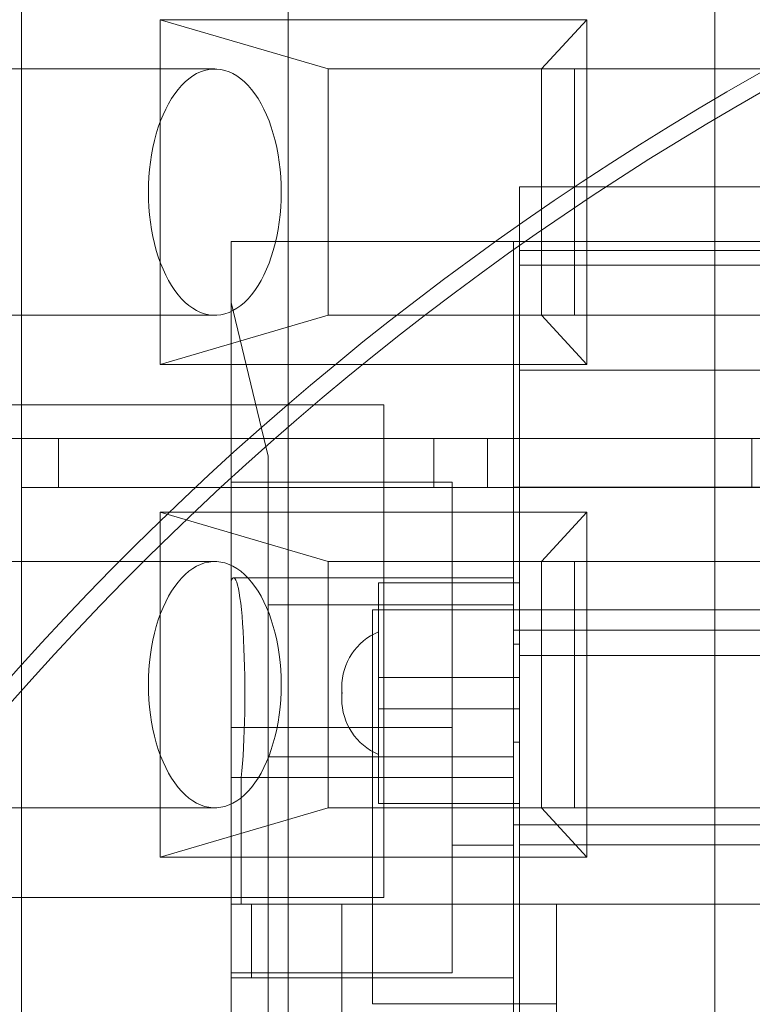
# Model space of a CAD drawing. Header units: inches. Extents: x 1 to 109, y 1 to 85.
# Tile 181 of 256: x 86.418 to 86.665, y 17.212 to 17.545. Entities that reach past the tile are written whole.
import ezdxf

# ---------------------------------------------------------------- set-up
doc = ezdxf.new("R2010")
doc.units = ezdxf.units.IN
doc.header["$MEASUREMENT"] = 0

msp = doc.modelspace()

# ---------------------------------------------------------------- linework, layer by layer
at = {"color": 7, "linetype": 'Continuous', "lineweight": 15, "ltscale": 5}
for p, q in [((86.41823891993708, 17.88692692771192), (86.41823891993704, 17.40359359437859)), ((86.65278746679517, 17.88692692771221), (86.65278746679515, 17.38692692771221)), ((86.50847581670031, 15.37827170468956), (86.5084758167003, 17.87002170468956)), ((86.60941677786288, 17.54526026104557), (86.46507921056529, 17.54526026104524)), ((86.46507921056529, 17.54526026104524), (86.5219969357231, 17.52859359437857)), ((86.46507921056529, 17.54526026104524), (86.4650792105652, 17.42859359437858)), ((86.60941677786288, 17.54526026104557), (86.5941657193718, 17.5285935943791)), ((86.60941677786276, 17.42859359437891), (86.60941677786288, 17.54526026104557)), ((86.48360106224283, 17.52859359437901), (86.3432501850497, 17.52859359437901)), ((86.60533026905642, 17.52859359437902), (86.5219969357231, 17.52859359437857)), ((86.5941657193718, 17.5285935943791), (86.5219969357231, 17.52859359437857)), ((86.5219969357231, 17.52859359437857), (86.52199693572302, 17.44526026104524)), ((86.67749905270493, 17.5285935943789), (86.5941657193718, 17.5285935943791)), ((86.59416571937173, 17.44526026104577), (86.5941657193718, 17.5285935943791)), ((86.60533026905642, 17.52859359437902), (86.67749905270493, 17.5285935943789)), ((86.60533026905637, 17.44526026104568), (86.60533026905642, 17.52859359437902)), ((86.58674263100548, 17.48872682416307), (86.6822175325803, 17.48872682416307)), ((86.58674263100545, 17.34563070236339), (86.58674263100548, 17.48872682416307)), ((86.58674263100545, 17.42667595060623), (86.58674263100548, 17.48872682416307)), ((86.48919218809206, 17.47016318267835), (86.48919218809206, 17.44959705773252)), ((86.48919218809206, 17.47016318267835), (86.58466708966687, 17.47016318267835)), ((86.48919218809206, 17.38880196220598), (86.48919218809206, 17.47016318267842)), ((86.48919218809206, 17.47016318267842), (86.79222122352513, 17.47016318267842)), ((86.58466708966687, 17.47016318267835), (86.58466708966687, 17.34729113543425)), ((86.58466708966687, 17.38714152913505), (86.58466708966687, 17.47016318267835)), ((86.58466708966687, 17.47016318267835), (86.68429307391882, 17.47016318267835)), ((86.58674263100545, 17.46720646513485), (86.58674263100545, 17.42667595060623)), ((86.58674263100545, 17.46720646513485), (86.58674263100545, 17.46217190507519)), ((86.68221753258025, 17.46720646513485), (86.58674263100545, 17.46720646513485)), ((86.58674263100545, 17.33010612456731), (86.58674263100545, 17.46217190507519)), ((86.58674263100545, 17.46217190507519), (86.68221753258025, 17.46217190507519)), ((86.5016454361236, 17.3976055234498), (86.48919218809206, 17.44959705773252)), ((86.48919218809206, 17.44959705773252), (86.48919218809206, 17.35553007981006)), ((86.3432501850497, 17.44526026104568), (86.48360106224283, 17.44526026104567)), ((86.4650792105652, 17.42859359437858), (86.52199693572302, 17.44526026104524)), ((86.60533026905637, 17.44526026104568), (86.52199693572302, 17.44526026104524)), ((86.52199693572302, 17.44526026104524), (86.59416571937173, 17.44526026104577)), ((86.59416571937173, 17.44526026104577), (86.67749905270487, 17.44526026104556)), ((86.59416571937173, 17.44526026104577), (86.60941677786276, 17.42859359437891)), ((86.67749905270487, 17.44526026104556), (86.60533026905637, 17.44526026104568)), ((86.4650792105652, 17.42859359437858), (86.60941677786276, 17.42859359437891)), ((86.58674263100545, 17.42667595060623), (86.68221753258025, 17.42667595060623)), ((86.3741424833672, 17.41493837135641), (86.54080915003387, 17.41493837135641)), ((86.54080915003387, 17.41493837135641), (86.54080915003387, 17.24827170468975)), ((86.30055455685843, 17.4035935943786), (86.4182389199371, 17.4035935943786)), ((86.57580743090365, 17.40359359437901), (86.38594581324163, 17.40359359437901)), ((86.4182389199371, 17.4035935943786), (86.4182389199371, 17.38692692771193)), ((86.4182389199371, 17.4035935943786), (86.43073891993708, 17.40359359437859)), ((86.43073891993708, 17.40359359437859), (86.43073891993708, 17.38692692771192)), ((86.43073891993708, 17.40359359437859), (86.6652874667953, 17.4035935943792)), ((86.79222122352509, 17.40359359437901), (86.55767267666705, 17.40359359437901)), ((86.55767267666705, 17.40359359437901), (86.55767267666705, 17.38692692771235)), ((86.55767267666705, 17.40359359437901), (86.57580743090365, 17.40359359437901)), ((86.57580743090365, 17.38692692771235), (86.57580743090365, 17.40359359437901)), ((86.6652874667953, 17.4035935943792), (86.66722122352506, 17.4035935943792)), ((86.66528746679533, 17.38692692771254), (86.6652874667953, 17.4035935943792)), ((86.5016454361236, 17.3976055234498), (86.50164543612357, 17.24600471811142)), ((86.50164543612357, 17.34729113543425), (86.5016454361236, 17.3976055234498)), ((86.4182389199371, 17.38692692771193), (86.43073891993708, 17.38692692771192)), ((86.4182389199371, 17.38692692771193), (86.41823891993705, 16.9035935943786)), ((86.4182389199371, 17.38692692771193), (86.6527874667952, 17.38692692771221)), ((86.43073891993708, 17.38692692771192), (86.66528746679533, 17.38692692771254)), ((86.48919218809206, 17.3888019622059), (86.56391167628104, 17.3888019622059)), ((86.48919218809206, 17.30578030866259), (86.48919218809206, 17.3888019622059)), ((86.79222122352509, 17.38692692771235), (86.55767267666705, 17.38692692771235)), ((86.55767267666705, 17.38692692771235), (86.57580743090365, 17.38692692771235)), ((86.56391167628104, 17.30578030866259), (86.56391167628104, 17.3888019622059)), ((86.56391167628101, 17.22275865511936), (86.56391167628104, 17.38880196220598)), ((86.79222122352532, 17.38692692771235), (86.57580743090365, 17.38692692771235)), ((86.58466708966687, 17.33872850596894), (86.58466708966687, 17.38714152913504)), ((86.68429307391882, 17.38714152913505), (86.58466708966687, 17.38714152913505)), ((86.6527874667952, 17.38692692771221), (86.65278746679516, 16.88692692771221)), ((86.66528746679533, 17.38692692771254), (86.6527874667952, 17.38692692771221)), ((86.5219969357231, 17.36192692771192), (86.46507921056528, 17.37859359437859)), ((86.46507921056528, 17.37859359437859), (86.46507921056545, 17.26192692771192)), ((86.60941677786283, 17.37859359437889), (86.46507921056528, 17.37859359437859)), ((86.60941677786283, 17.37859359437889), (86.59416571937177, 17.36192692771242)), ((86.60941677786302, 17.26192692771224), (86.60941677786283, 17.37859359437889)), ((86.48360106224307, 17.36192692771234), (86.34325018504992, 17.36192692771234)), ((86.5219969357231, 17.36192692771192), (86.52199693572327, 17.27859359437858)), ((86.5219969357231, 17.36192692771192), (86.60533026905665, 17.36192692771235)), ((86.59416571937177, 17.36192692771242), (86.5219969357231, 17.36192692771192)), ((86.59416571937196, 17.27859359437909), (86.59416571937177, 17.36192692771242)), ((86.67749905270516, 17.36192692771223), (86.59416571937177, 17.36192692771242)), ((86.60533026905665, 17.36192692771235), (86.67749905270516, 17.36192692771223)), ((86.60533026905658, 17.27859359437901), (86.60533026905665, 17.36192692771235)), ((86.48919218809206, 17.35553007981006), (86.48919218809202, 17.28882410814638)), ((86.58466708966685, 17.35642351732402), (86.48999562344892, 17.35642351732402)), ((86.58674263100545, 17.35476308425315), (86.53900518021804, 17.35476308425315)), ((86.53900518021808, 17.35474443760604), (86.539005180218, 17.31208141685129)), ((86.53900518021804, 17.32272526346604), (86.53900518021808, 17.35474443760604)), ((86.58674263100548, 17.35474443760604), (86.53900518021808, 17.35474443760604)), ((86.58466708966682, 17.28882410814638), (86.5846670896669, 17.35642351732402)), ((86.58674263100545, 17.32272526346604), (86.58674263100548, 17.35474443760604)), ((86.58674263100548, 17.35474443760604), (86.58674263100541, 17.31208141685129)), ((86.58466708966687, 17.34729113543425), (86.50164543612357, 17.34729113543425)), ((86.50164543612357, 17.34729113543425), (86.50164543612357, 17.2958177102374)), ((86.58466708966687, 17.34729113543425), (86.58466708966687, 17.2958177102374)), ((86.53692963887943, 17.34563070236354), (86.73203052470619, 17.34563070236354)), ((86.53692963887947, 17.21230302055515), (86.53692963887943, 17.34563070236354)), ((86.53692963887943, 17.24600471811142), (86.53692963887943, 17.34563070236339)), ((86.53692963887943, 17.34563070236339), (86.58674263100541, 17.34563070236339)), ((86.58466708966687, 17.34563070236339), (86.56391167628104, 17.34563070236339)), ((86.56391167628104, 17.34563070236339), (86.56391167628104, 17.26596487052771)), ((86.58466708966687, 17.34562698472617), (86.58466708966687, 17.26593363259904)), ((86.58674263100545, 17.34563070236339), (86.68221753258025, 17.34563070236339)), ((86.58674263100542, 17.24600471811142), (86.58674263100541, 17.34563070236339)), ((86.53900518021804, 17.33812363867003), (86.53900518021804, 17.29668304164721)), ((86.58466708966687, 17.33872850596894), (86.68429307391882, 17.33872850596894)), ((86.58674263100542, 17.33400767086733), (86.58466708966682, 17.33400767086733)), ((86.58466708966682, 17.30079900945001), (86.58466708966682, 17.33400767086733)), ((86.58674263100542, 17.30079900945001), (86.58674263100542, 17.33400767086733)), ((86.68221753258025, 17.33010612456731), (86.58674263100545, 17.33010612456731)), ((86.58674263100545, 17.33010612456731), (86.58674263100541, 17.266093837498)), ((86.53900518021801, 17.2800622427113), (86.53900518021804, 17.32272526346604)), ((86.53900518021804, 17.32272526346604), (86.58674263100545, 17.32272526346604)), ((86.58674263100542, 17.2800622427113), (86.58674263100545, 17.32272526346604)), ((86.52655193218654, 17.31940982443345), (86.52655193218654, 17.31539685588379)), ((86.52655193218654, 17.31940982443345), (86.52655193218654, 17.31539685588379)), ((86.539005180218, 17.31208141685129), (86.53900518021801, 17.2800622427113)), ((86.58674263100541, 17.31208141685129), (86.539005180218, 17.31208141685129)), ((86.58674263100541, 17.31208141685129), (86.58674263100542, 17.2800622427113)), ((86.48919218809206, 17.30578030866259), (86.56391167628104, 17.30578030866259)), ((86.48919218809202, 17.22275865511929), (86.48919218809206, 17.30578030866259)), ((86.56391167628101, 17.22275865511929), (86.56391167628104, 17.30578030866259)), ((86.58466708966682, 17.30079900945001), (86.58674263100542, 17.30079900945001)), ((86.50164543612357, 17.2958177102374), (86.58466708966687, 17.2958177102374)), ((86.50164543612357, 17.2958177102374), (86.50164543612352, 17.24600471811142)), ((86.58466708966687, 17.2958177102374), (86.58466708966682, 17.24600471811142)), ((86.58466708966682, 17.28882410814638), (86.48919218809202, 17.28882410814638)), ((86.48919218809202, 17.24600471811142), (86.48919218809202, 17.28882410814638)), ((86.49256661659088, 17.28882410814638), (86.58466708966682, 17.28882410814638)), ((86.49256661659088, 17.28882410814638), (86.49256661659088, 17.24600471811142)), ((86.58466708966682, 17.24600471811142), (86.58466708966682, 17.28882410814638)), ((86.34325018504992, 17.27859359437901), (86.48360106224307, 17.27859359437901)), ((86.46507921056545, 17.26192692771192), (86.52199693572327, 17.27859359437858)), ((86.60533026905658, 17.27859359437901), (86.52199693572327, 17.27859359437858)), ((86.52199693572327, 17.27859359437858), (86.59416571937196, 17.27859359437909)), ((86.58674263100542, 17.2800622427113), (86.53900518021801, 17.2800622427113)), ((86.53900518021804, 17.28004359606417), (86.58674263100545, 17.28004359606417)), ((86.6774990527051, 17.27859359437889), (86.59416571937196, 17.27859359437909)), ((86.60941677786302, 17.26192692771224), (86.59416571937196, 17.27859359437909)), ((86.6774990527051, 17.27859359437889), (86.60533026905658, 17.27859359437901)), ((86.58466708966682, 17.1664801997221), (86.58466708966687, 17.27283211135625)), ((86.68429307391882, 17.27283211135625), (86.58466708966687, 17.27283211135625)), ((86.56391167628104, 17.26592991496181), (86.58466708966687, 17.26592991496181)), ((86.58674263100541, 17.266093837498), (86.68221753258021, 17.266093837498)), ((86.58674263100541, 17.266093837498), (86.58674263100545, 17.15659517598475)), ((86.46507921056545, 17.26192692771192), (86.60941677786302, 17.26192692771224)), ((86.54080915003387, 17.24827170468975), (86.3741424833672, 17.24827170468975)), ((86.48919218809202, 17.24600471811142), (86.58466708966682, 17.24600471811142)), ((86.48919218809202, 17.22109822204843), (86.48919218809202, 17.24600471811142)), ((86.58466708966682, 17.24600471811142), (86.49256661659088, 17.24600471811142)), ((86.49256661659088, 17.24600471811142), (86.49602138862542, 17.24600471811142)), ((86.5265519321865, 17.24600471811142), (86.49602138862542, 17.24600471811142)), ((86.49602138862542, 17.22109822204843), (86.49602138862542, 17.24600471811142)), ((86.50164543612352, 17.24600471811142), (86.58466708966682, 17.24600471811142)), ((86.50164543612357, 17.24600471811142), (86.52655193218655, 17.24600471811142)), ((86.50164543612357, 17.24600471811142), (86.5016454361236, 16.94712676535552)), ((86.52655193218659, 16.94712676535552), (86.52655193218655, 17.24600471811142)), ((86.5265519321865, 17.24600471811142), (86.5265519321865, 17.22109822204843)), ((86.53692963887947, 17.2460047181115), (86.53692963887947, 17.21230302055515)), ((86.59919587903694, 17.24600471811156), (86.53692963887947, 17.2460047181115)), ((86.58674263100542, 17.24600471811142), (86.53692963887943, 17.24600471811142)), ((86.58466708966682, 17.24600471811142), (86.58466708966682, 17.22109822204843)), ((86.58674263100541, 17.24600471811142), (86.68221753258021, 17.24600471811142)), ((86.58674263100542, 17.15458990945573), (86.58674263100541, 17.24600471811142)), ((86.59919587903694, 17.24600471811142), (86.59919587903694, 17.20632820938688)), ((86.59919587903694, 17.24600471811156), (86.59919587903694, 17.21230302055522)), ((86.66976428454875, 17.24600471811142), (86.59919587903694, 17.24600471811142)), ((86.56391167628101, 17.22275865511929), (86.48919218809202, 17.22275865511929)), ((86.48919218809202, 17.13807656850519), (86.48919218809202, 17.22275865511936)), ((86.48919218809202, 17.22109822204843), (86.58466708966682, 17.22109822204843)), ((86.48919218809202, 17.22109822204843), (86.49602138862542, 17.22109822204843)), ((86.48919218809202, 17.22109822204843), (86.48919218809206, 16.94712676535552)), ((86.5265519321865, 17.22109822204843), (86.49602138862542, 17.22109822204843)), ((86.5265519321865, 17.22109822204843), (86.52655193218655, 16.94712676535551)), ((86.58466708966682, 17.22109822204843), (86.5265519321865, 17.22109822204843)), ((86.58466708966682, 17.14305786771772), (86.58466708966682, 17.22109822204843)), ((86.59919587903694, 17.21230302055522), (86.53692963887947, 17.21230302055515)), ((86.59919587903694, 17.17865898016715), (86.59919587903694, 17.21230302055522))]:
    msp.add_line(p, q, dxfattribs=at)
at = {"color": 7, "linetype": 'Continuous', "lineweight": 15, "ltscale": 5, "flags": 128}
for points in [[(86.46112967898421, 17.48692692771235), (86.46117229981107, 17.48436188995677), (86.46130000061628, 17.48180658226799), (86.46151229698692, 17.47927069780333), (86.46180838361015, 17.47676385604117), (86.462187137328, 17.47429556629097), (86.46264712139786, 17.47187519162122), (86.46318659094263, 17.46951191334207), (86.46380349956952, 17.46721469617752), (86.46449550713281, 17.46499225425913), (86.46525998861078, 17.46285301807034), (86.46609404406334, 17.46080510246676), (86.46699450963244, 17.45885627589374), (86.46795796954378, 17.457013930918), (86.46898076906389, 17.45528505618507), (86.47005902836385, 17.45367620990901), (86.47118865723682, 17.4521934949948), (86.47236537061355, 17.450842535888), (86.47358470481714, 17.44962845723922), (86.47484203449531, 17.44855586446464), (86.47613259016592, 17.44762882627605), (86.47745147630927, 17.44685085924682), (86.47879368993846, 17.44622491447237), (86.48015413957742, 17.44575336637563), (86.48152766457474, 17.44543800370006), (86.48290905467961, 17.44528002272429), (86.48429306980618, 17.44528002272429), (86.48567445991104, 17.44543800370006), (86.48704798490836, 17.44575336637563), (86.48840843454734, 17.44622491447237), (86.48975064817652, 17.44685085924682), (86.49106953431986, 17.44762882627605), (86.49236008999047, 17.44855586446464), (86.49361741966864, 17.44962845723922), (86.49483675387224, 17.450842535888), (86.49601346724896, 17.4521934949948), (86.49714309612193, 17.45367620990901), (86.4982213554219, 17.45528505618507), (86.499244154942, 17.457013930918), (86.50020761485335, 17.45885627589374), (86.50110808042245, 17.46080510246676), (86.50194213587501, 17.46285301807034), (86.50270661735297, 17.46499225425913), (86.50339862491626, 17.46721469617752), (86.50401553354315, 17.46951191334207), (86.50455500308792, 17.47187519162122), (86.50501498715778, 17.47429556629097), (86.50539374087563, 17.47676385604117), (86.50568982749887, 17.47927069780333), (86.5059021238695, 17.48180658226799), (86.5060298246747, 17.48436188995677), (86.50607244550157, 17.48692692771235), (86.5060298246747, 17.48949196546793), (86.5059021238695, 17.49204727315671), (86.50568982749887, 17.49458315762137), (86.50539374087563, 17.49708999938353), (86.50501498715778, 17.49955828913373), (86.50455500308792, 17.50197866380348), (86.50401553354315, 17.50434194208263), (86.50339862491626, 17.50663915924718), (86.50270661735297, 17.50886160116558), (86.50194213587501, 17.51100083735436), (86.50110808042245, 17.51304875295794), (86.50020761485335, 17.51499757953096), (86.499244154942, 17.51683992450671), (86.4982213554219, 17.51856879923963), (86.49714309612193, 17.52017764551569), (86.49601346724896, 17.5216603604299), (86.49483675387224, 17.5230113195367), (86.49361741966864, 17.52422539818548), (86.49236008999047, 17.52529799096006), (86.49106953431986, 17.52622502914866), (86.48975064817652, 17.52700299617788), (86.48840843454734, 17.52762894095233), (86.48704798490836, 17.52810048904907), (86.48567445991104, 17.52841585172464), (86.48429306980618, 17.52857383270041), (86.48290905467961, 17.52857383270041), (86.48152766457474, 17.52841585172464), (86.48015413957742, 17.52810048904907), (86.47879368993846, 17.52762894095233), (86.47745147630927, 17.52700299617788), (86.47613259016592, 17.52622502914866), (86.47484203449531, 17.52529799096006), (86.47358470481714, 17.52422539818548), (86.47236537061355, 17.5230113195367), (86.47118865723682, 17.5216603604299), (86.47005902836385, 17.52017764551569), (86.46898076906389, 17.51856879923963), (86.46795796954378, 17.5168399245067), (86.46699450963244, 17.51499757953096), (86.46609404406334, 17.51304875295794), (86.46525998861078, 17.51100083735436), (86.46449550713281, 17.50886160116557), (86.46380349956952, 17.50663915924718), (86.46318659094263, 17.50434194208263), (86.46264712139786, 17.50197866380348), (86.462187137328, 17.49955828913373), (86.46180838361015, 17.49708999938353), (86.46151229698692, 17.49458315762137), (86.46130000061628, 17.49204727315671), (86.46117229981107, 17.48949196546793), (86.46112967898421, 17.48692692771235)], [(86.46112967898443, 17.32026026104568), (86.4611722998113, 17.3176952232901), (86.46130000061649, 17.31513991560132), (86.46151229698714, 17.31260403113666), (86.46180838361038, 17.3100971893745), (86.46218713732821, 17.3076288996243), (86.46264712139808, 17.30520852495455), (86.46318659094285, 17.3028452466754), (86.46380349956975, 17.30054802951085), (86.46449550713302, 17.29832558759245), (86.46525998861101, 17.29618635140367), (86.46609404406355, 17.29413843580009), (86.46699450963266, 17.29218960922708), (86.46795796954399, 17.29034726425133), (86.4689807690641, 17.2886183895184), (86.47005902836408, 17.28700954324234), (86.47118865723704, 17.28552682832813), (86.47236537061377, 17.28417586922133), (86.47358470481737, 17.28296179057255), (86.47484203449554, 17.28188919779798), (86.47613259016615, 17.28096215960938), (86.47745147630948, 17.28018419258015), (86.47879368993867, 17.2795582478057), (86.48015413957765, 17.27908669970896), (86.48152766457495, 17.27877133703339), (86.48290905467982, 17.27861335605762), (86.4842930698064, 17.27861335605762), (86.48567445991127, 17.27877133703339), (86.48704798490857, 17.27908669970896), (86.48840843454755, 17.2795582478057), (86.48975064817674, 17.28018419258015), (86.49106953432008, 17.28096215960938), (86.49236008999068, 17.28188919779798), (86.49361741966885, 17.28296179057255), (86.49483675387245, 17.28417586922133), (86.49601346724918, 17.28552682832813), (86.49714309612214, 17.28700954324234), (86.49822135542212, 17.2886183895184), (86.49924415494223, 17.29034726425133), (86.50020761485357, 17.29218960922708), (86.50110808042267, 17.2941384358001), (86.50194213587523, 17.29618635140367), (86.5027066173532, 17.29832558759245), (86.50339862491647, 17.30054802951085), (86.50401553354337, 17.3028452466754), (86.50455500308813, 17.30520852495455), (86.505014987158, 17.30762889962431), (86.50539374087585, 17.3100971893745), (86.50568982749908, 17.31260403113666), (86.50590212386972, 17.31513991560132), (86.50602982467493, 17.3176952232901), (86.5060724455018, 17.32026026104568), (86.50602982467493, 17.32282529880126), (86.50590212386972, 17.32538060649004), (86.50568982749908, 17.3279164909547), (86.50539374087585, 17.33042333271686), (86.505014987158, 17.33289162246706), (86.50455500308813, 17.33531199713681), (86.50401553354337, 17.33767527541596), (86.50339862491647, 17.33997249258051), (86.5027066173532, 17.34219493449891), (86.50194213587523, 17.34433417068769), (86.50110808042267, 17.34638208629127), (86.50020761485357, 17.34833091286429), (86.49924415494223, 17.35017325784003), (86.49822135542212, 17.35190213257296), (86.49714309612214, 17.35351097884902), (86.49601346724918, 17.35499369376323), (86.49483675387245, 17.35634465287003), (86.49361741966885, 17.35755873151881), (86.49236008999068, 17.35863132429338), (86.49106953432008, 17.35955836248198), (86.48975064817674, 17.36033632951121), (86.48840843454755, 17.36096227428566), (86.48704798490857, 17.3614338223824), (86.48567445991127, 17.36174918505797), (86.4842930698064, 17.36190716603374), (86.48290905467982, 17.36190716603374), (86.48152766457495, 17.36174918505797), (86.48015413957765, 17.3614338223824), (86.47879368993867, 17.36096227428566), (86.47745147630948, 17.36033632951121), (86.47613259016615, 17.35955836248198), (86.47484203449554, 17.35863132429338), (86.47358470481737, 17.35755873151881), (86.47236537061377, 17.35634465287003), (86.47118865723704, 17.35499369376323), (86.47005902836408, 17.35351097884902), (86.4689807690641, 17.35190213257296), (86.46795796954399, 17.35017325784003), (86.46699450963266, 17.34833091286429), (86.46609404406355, 17.34638208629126), (86.46525998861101, 17.34433417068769), (86.46449550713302, 17.3421949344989), (86.46380349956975, 17.33997249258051), (86.46318659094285, 17.33767527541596), (86.46264712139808, 17.33531199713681), (86.46218713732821, 17.33289162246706), (86.46180838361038, 17.33042333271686), (86.46151229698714, 17.3279164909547), (86.46130000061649, 17.32538060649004), (86.4611722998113, 17.32282529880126), (86.46112967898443, 17.32026026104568)]]:
    msp.add_lwpolyline(points, dxfattribs=at)
at = {"color": 7, "linetype": 'Continuous', "lineweight": 15, "ltscale": 25}
for centre, radius, start, end in [((87.15355915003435, 16.66477170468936), 0.9895833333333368, 3.137758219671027, 176.862241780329), ((87.15355915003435, 16.66477170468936), 0.9895833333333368, 3.137758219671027, 176.862241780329), ((87.15355915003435, 16.66477170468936), 0.983750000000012, 3.156382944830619, 176.8436170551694), ((87.15355915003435, 16.66477170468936), 0.983750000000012, 3.156382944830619, 176.8436170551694), ((86.54689223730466, 17.31940982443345), 0.02034030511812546, 112.8148872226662, 179.99999999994), ((86.54689223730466, 17.31940982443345), 0.02034030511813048, 179.99999999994, 185.6611910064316), ((86.54689223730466, 17.31539685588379), 0.02034030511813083, 174.3388089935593, 179.99999999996), ((86.54689223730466, 17.31539685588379), 0.02034030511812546, 179.99999999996, 247.1851127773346)]:
    msp.add_arc(centre, radius, start, end, dxfattribs=at)
msp.add_ellipse((86.48999562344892, 17.31740334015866), major_axis=(0, 0.03902017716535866), ratio=0.09677419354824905, start_param=3.89051664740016, end_param=6.497590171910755, dxfattribs=at)

doc.saveas('drawing.dxf')
